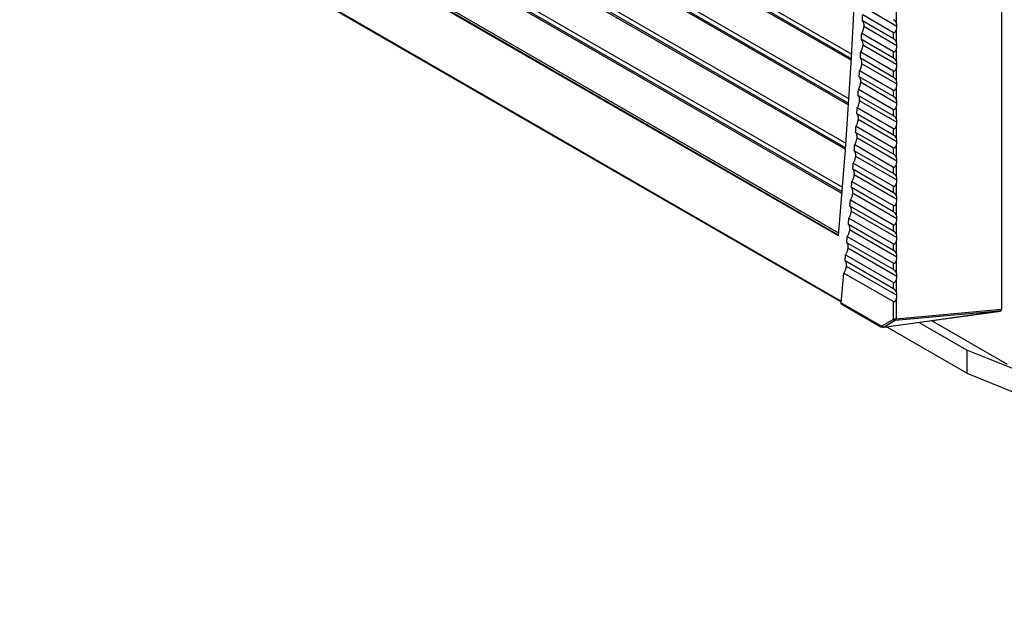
# Model space of a CAD drawing. Header units: millimetres. Extents: x 0 to 2794, y 0 to 2159.
# Tile 43 of 66: x 1993 to 2202, y 1253 to 1379. Entities that reach past the tile are written whole.
import ezdxf

# ---------------------------------------------------------------- set-up
doc = ezdxf.new("R2010")
doc.units = ezdxf.units.MM
doc.header["$LTSCALE"] = 10

msp = doc.modelspace()

# ---------------------------------------------------------------- linework, layer by layer
for p, q in [((2200.94, 1595.06), (2200.94, 1317.31)), ((1992.95, 1473.18), (2169.2, 1371.43)), ((2169.14, 1370.43), (1992.64, 1472.31)), ((1992.83, 1471.91), (2169.12, 1370.14)), ((1993.54, 1463.03), (2168.61, 1361.97)), ((2168.54, 1360.97), (1993.24, 1462.17)), ((1993.43, 1461.76), (2168.52, 1360.68)), ((2167.88, 1351.56), (1993.91, 1451.99)), ((1994.2, 1452.85), (2167.95, 1352.55)), ((1994.1, 1451.58), (2167.86, 1351.27)), ((2167.15, 1342.18), (1994.64, 1441.76)), ((1994.93, 1442.63), (2167.23, 1343.17)), ((1994.83, 1441.36), (2167.12, 1341.89)), ((2166.35, 1332.86), (1995.05, 1431.75)), ((2166.36, 1333.04), (1995.22, 1431.84)), ((1995.57, 1432.16), (2166.41, 1333.53)), ((1994.13, 1418.79), (2166.95, 1319.02)), ((1994.23, 1418.56), (2166.94, 1318.86)), ((2171.93, 1381.36), (2178.78, 1377.4)), ((2171.51, 1379.84), (2178.05, 1376.06)), ((2178.59, 1380.56), (2178.59, 1378.22)), ((2178.05, 1374.69), (2171.44, 1378.5)), ((2171.72, 1377.39), (2178.78, 1373.32)), ((2171.3, 1375.87), (2178.05, 1371.98)), ((2178.05, 1374.69), (2178.05, 1376.06)), ((2178.59, 1376.48), (2178.59, 1374.14)), ((2178.05, 1370.6), (2171.23, 1374.54)), ((2171.51, 1373.43), (2178.78, 1369.23)), ((2178.05, 1366.52), (2171.01, 1370.59)), ((2171.08, 1371.92), (2178.05, 1367.9)), ((2178.05, 1370.6), (2178.05, 1371.98)), ((2178.59, 1372.4), (2178.59, 1370.06)), ((2171.28, 1369.48), (2178.78, 1365.15)), ((2178.05, 1362.44), (2170.77, 1366.64)), ((2170.85, 1367.97), (2178.05, 1363.81)), ((2178.05, 1366.52), (2178.05, 1367.9)), ((2178.59, 1368.32), (2178.59, 1365.97)), ((2171.04, 1365.54), (2178.78, 1361.07)), ((2178.59, 1364.23), (2178.59, 1361.89)), ((2178.05, 1358.36), (2170.52, 1362.7)), ((2170.61, 1364.02), (2178.05, 1359.73)), ((2178.05, 1362.44), (2178.05, 1363.81)), ((2170.35, 1360.09), (2178.05, 1355.65)), ((2170.79, 1361.6), (2178.78, 1356.98)), ((2178.59, 1360.15), (2178.59, 1357.81)), ((2178.05, 1354.27), (2170.27, 1358.76)), ((2178.05, 1358.36), (2178.05, 1359.73)), ((2170.09, 1356.16), (2178.05, 1351.57)), ((2170.53, 1357.67), (2178.78, 1352.9)), ((2178.59, 1356.07), (2178.59, 1353.73)), ((2178.05, 1350.19), (2170, 1354.84)), ((2178.05, 1354.27), (2178.05, 1355.65)), ((2169.81, 1352.24), (2178.05, 1347.48)), ((2170.26, 1353.74), (2178.78, 1348.82)), ((2178.59, 1351.99), (2178.59, 1349.64)), ((2178.05, 1346.11), (2169.71, 1350.92)), ((2169.97, 1349.82), (2178.78, 1344.74)), ((2178.05, 1350.19), (2178.05, 1351.57)), ((2169.52, 1348.32), (2178.05, 1343.4)), ((2178.59, 1347.9), (2178.59, 1345.56)), ((2178.05, 1342.03), (2169.42, 1347.01)), ((2169.67, 1345.91), (2178.78, 1340.65)), ((2178.05, 1346.11), (2178.05, 1347.48)), ((2169.22, 1344.41), (2178.05, 1339.32)), ((2178.05, 1342.03), (2178.05, 1343.4)), ((2178.59, 1343.82), (2178.59, 1341.48)), ((2178.05, 1337.94), (2169.11, 1343.1)), ((2169.36, 1342.01), (2178.78, 1336.57)), ((2178.05, 1333.86), (2168.8, 1339.2)), ((2168.9, 1340.51), (2178.05, 1335.23)), ((2178.05, 1337.94), (2178.05, 1339.32)), ((2178.59, 1339.74), (2178.59, 1337.39)), ((2169.04, 1338.11), (2178.78, 1332.49)), ((2178.05, 1329.78), (2168.47, 1335.31)), ((2168.58, 1336.62), (2178.05, 1331.15)), ((2178.05, 1333.86), (2178.05, 1335.23)), ((2178.59, 1335.66), (2178.59, 1333.31)), ((2168.71, 1334.22), (2178.78, 1328.41)), ((2178.05, 1325.69), (2168.13, 1331.42)), ((2168.24, 1332.73), (2178.05, 1327.07)), ((2178.05, 1329.78), (2178.05, 1331.15)), ((2178.59, 1331.57), (2178.59, 1329.23)), ((2167.89, 1328.85), (2178.05, 1322.99)), ((2168.36, 1330.34), (2178.78, 1324.32)), ((2178.05, 1321.61), (2167.77, 1327.54)), ((2178.05, 1325.69), (2178.05, 1327.07)), ((2178.59, 1327.49), (2178.59, 1325.15)), ((2167.53, 1324.97), (2178.05, 1318.9)), ((2168.01, 1326.46), (2178.78, 1320.24)), ((2178.05, 1321.61), (2178.05, 1322.99)), ((2178.59, 1323.41), (2178.59, 1321.06)), ((2166.91, 1318.64), (2175.28, 1313.81)), ((2166.97, 1318.44), (2175.39, 1313.58)), ((2178.05, 1315.35), (2178.05, 1318.9)), ((2178.59, 1319.32), (2178.59, 1315.28)), ((2175.94, 1313.46), (2200.74, 1316.91)), ((2176.04, 1313.5), (2199.64, 1316.79)), ((2199.64, 1316.79), (2178.4, 1314.86)), ((2178.59, 1315.28), (2200.94, 1317.31)), ((2200.73, 1316.93), (2200.81, 1316.93)), ((2175.59, 1313.77), (2177.95, 1315.14)), ((2178.4, 1314.86), (2176.04, 1313.5)), ((2193.63, 1308.59), (2183.39, 1314.5)), ((2186.13, 1314.88), (2202.17, 1305.62)), ((2193.63, 1303.69), (2176.56, 1313.54)), ((2318.15, 1258.25), (2193.63, 1308.59)), ((2193.63, 1308.59), (2193.63, 1303.69)), ((2193.63, 1303.69), (2318.15, 1253.35))]:
    msp.add_line(p, q)
at = {"flags": 128}
for points in [[(2166.35, 1332.86), (2167.85, 1351.11), (2169.09, 1369.53), (2170.07, 1388.12), (2170.79, 1406.88), (2171.24, 1425.79), (2171.44, 1444.87), (2171.38, 1464.09), (2171.06, 1483.46), (2170.48, 1502.98), (2169.64, 1522.63), (2168.54, 1542.41), (2167.17, 1562.33), (2165.55, 1582.36)], [(2171.44, 1378.5), (2171.45, 1378.67), (2171.46, 1378.83), (2171.46, 1379), (2171.47, 1379.17), (2171.48, 1379.34), (2171.49, 1379.5), (2171.5, 1379.67), (2171.51, 1379.84)], [(2171.23, 1374.54), (2171.24, 1374.71), (2171.25, 1374.87), (2171.26, 1375.04), (2171.26, 1375.21), (2171.27, 1375.37), (2171.28, 1375.54), (2171.29, 1375.71), (2171.3, 1375.87)], [(2171.01, 1370.59), (2171.01, 1370.75), (2171.02, 1370.92), (2171.03, 1371.08), (2171.04, 1371.25), (2171.05, 1371.42), (2171.06, 1371.58), (2171.07, 1371.75), (2171.08, 1371.92)], [(2170.77, 1366.64), (2170.78, 1366.8), (2170.79, 1366.97), (2170.8, 1367.14), (2170.81, 1367.3), (2170.82, 1367.47), (2170.83, 1367.63), (2170.84, 1367.8), (2170.85, 1367.97)], [(2170.52, 1362.7), (2170.53, 1362.86), (2170.55, 1363.03), (2170.56, 1363.2), (2170.57, 1363.36), (2170.58, 1363.53), (2170.59, 1363.69), (2170.6, 1363.86), (2170.61, 1364.02)], [(2170.27, 1358.76), (2170.28, 1358.93), (2170.29, 1359.1), (2170.3, 1359.26), (2170.31, 1359.43), (2170.32, 1359.59), (2170.33, 1359.76), (2170.34, 1359.92), (2170.35, 1360.09)], [(2170, 1354.84), (2170.01, 1355), (2170.02, 1355.17), (2170.03, 1355.33), (2170.04, 1355.5), (2170.05, 1355.66), (2170.07, 1355.83), (2170.08, 1355.99), (2170.09, 1356.16)], [(2169.71, 1350.92), (2169.73, 1351.08), (2169.74, 1351.25), (2169.75, 1351.41), (2169.76, 1351.58), (2169.77, 1351.74), (2169.79, 1351.91), (2169.8, 1352.07), (2169.81, 1352.24)], [(2169.42, 1347.01), (2169.43, 1347.17), (2169.45, 1347.33), (2169.46, 1347.5), (2169.47, 1347.66), (2169.48, 1347.83), (2169.5, 1347.99), (2169.51, 1348.16), (2169.52, 1348.32)], [(2169.11, 1343.1), (2169.13, 1343.26), (2169.14, 1343.43), (2169.15, 1343.59), (2169.17, 1343.76), (2169.18, 1343.92), (2169.19, 1344.08), (2169.21, 1344.25), (2169.22, 1344.41)], [(2168.8, 1339.2), (2168.81, 1339.36), (2168.82, 1339.53), (2168.84, 1339.69), (2168.85, 1339.86), (2168.86, 1340.02), (2168.88, 1340.18), (2168.89, 1340.35), (2168.9, 1340.51)], [(2168.47, 1335.31), (2168.48, 1335.47), (2168.5, 1335.63), (2168.51, 1335.8), (2168.52, 1335.96), (2168.54, 1336.13), (2168.55, 1336.29), (2168.57, 1336.45), (2168.58, 1336.62)], [(2168.13, 1331.42), (2168.14, 1331.58), (2168.15, 1331.75), (2168.17, 1331.91), (2168.18, 1332.08), (2168.2, 1332.24), (2168.21, 1332.4), (2168.23, 1332.57), (2168.24, 1332.73)], [(2167.77, 1327.54), (2167.79, 1327.71), (2167.8, 1327.87), (2167.82, 1328.03), (2167.83, 1328.2), (2167.85, 1328.36), (2167.86, 1328.52), (2167.88, 1328.68), (2167.89, 1328.85)], [(2166.91, 1318.64), (2166.99, 1319.43), (2167.07, 1320.22), (2167.15, 1321.01), (2167.23, 1321.8), (2167.3, 1322.6), (2167.38, 1323.39), (2167.46, 1324.18), (2167.53, 1324.97)]]:
    msp.add_lwpolyline(points, dxfattribs=at)
for centre, radius, start, end in [((2178.4, 1315.37), 0.512, 207.6616, 269.1119), ((2178.48, 1315.66), 0.635, 223.7283, 273.9871), ((2178.4, 1316.04), 0.779, 242.8426, 283.76), ((2175.52, 1313.78), 0.241, 172.8414, 235.6004), ((2176.04, 1314.01), 0.512, 207.6616, 269.1119)]:
    msp.add_arc(centre, radius, start, end)
for points, knots in [([(2171.72, 1377.39), (2171.72, 1377.34), (2171.71, 1377.25), (2171.7, 1377.1), (2171.67, 1376.96), (2171.64, 1376.83), (2171.61, 1376.7), (2171.57, 1376.57), (2171.54, 1376.45), (2171.5, 1376.34), (2171.46, 1376.23), (2171.42, 1376.13), (2171.38, 1376.04), (2171.34, 1375.95), (2171.31, 1375.9), (2171.3, 1375.87)], [0, 0, 0, 0, 0.103423, 0.20243, 0.29702, 0.387194, 0.472951, 0.554292, 0.631215, 0.703722, 0.771812, 0.835485, 0.89474, 0.949579, 1, 1, 1, 1]), ([(2171.44, 1378.5), (2171.46, 1378.48), (2171.5, 1378.43), (2171.55, 1378.33), (2171.6, 1378.23), (2171.65, 1378.1), (2171.69, 1377.96), (2171.72, 1377.79), (2171.73, 1377.6), (2171.73, 1377.46), (2171.72, 1377.39)], [0, 0, 0, 0, 0.0936675, 0.1962881, 0.3078616, 0.4283873, 0.5578648, 0.6962933, 0.843672, 1, 1, 1, 1]), ([(2178.59, 1378.22), (2178.57, 1378.25), (2178.54, 1378.3), (2178.49, 1378.38), (2178.44, 1378.45), (2178.37, 1378.51), (2178.3, 1378.58), (2178.22, 1378.65), (2178.13, 1378.72), (2178.07, 1378.75), (2178.05, 1378.77)], [0, 0, 0, 0, 0.141663, 0.271565, 0.390457, 0.499316, 0.630916, 0.749123, 0.878286, 1, 1, 1, 1]), ([(2178.05, 1376.06), (2178.06, 1376.05), (2178.09, 1376.04), (2178.13, 1376.04), (2178.17, 1376.04), (2178.23, 1376.05), (2178.3, 1376.09), (2178.4, 1376.17), (2178.5, 1376.3), (2178.56, 1376.42), (2178.59, 1376.48)], [0, 0, 0, 0, 0.0608704, 0.1216521, 0.1843187, 0.2506761, 0.3690545, 0.5009893, 0.7284807, 1, 1, 1, 1]), ([(2178.59, 1374.14), (2178.57, 1374.17), (2178.54, 1374.22), (2178.49, 1374.29), (2178.44, 1374.36), (2178.37, 1374.43), (2178.3, 1374.5), (2178.22, 1374.57), (2178.13, 1374.64), (2178.07, 1374.67), (2178.05, 1374.69)], [0, 0, 0, 0, 0.141663, 0.271565, 0.390457, 0.499316, 0.630916, 0.749123, 0.878286, 1, 1, 1, 1]), ([(2171.51, 1373.43), (2171.51, 1373.38), (2171.5, 1373.29), (2171.48, 1373.15), (2171.46, 1373.01), (2171.43, 1372.87), (2171.39, 1372.74), (2171.36, 1372.61), (2171.32, 1372.5), (2171.28, 1372.38), (2171.24, 1372.28), (2171.2, 1372.18), (2171.16, 1372.08), (2171.12, 1372), (2171.09, 1371.94), (2171.08, 1371.92)], [0, 0, 0, 0, 0.103229, 0.202074, 0.296535, 0.386612, 0.472304, 0.553612, 0.630536, 0.703075, 0.77123, 0.835, 0.894384, 0.949385, 1, 1, 1, 1]), ([(2171.23, 1374.54), (2171.25, 1374.52), (2171.29, 1374.46), (2171.34, 1374.37), (2171.39, 1374.27), (2171.44, 1374.14), (2171.47, 1374), (2171.5, 1373.83), (2171.52, 1373.64), (2171.51, 1373.5), (2171.51, 1373.43)], [0, 0, 0, 0, 0.093455, 0.195924, 0.307406, 0.427902, 0.55741, 0.695929, 0.84346, 1, 1, 1, 1]), ([(2171.01, 1370.59), (2171.02, 1370.56), (2171.06, 1370.51), (2171.12, 1370.42), (2171.17, 1370.32), (2171.21, 1370.19), (2171.25, 1370.05), (2171.28, 1369.88), (2171.29, 1369.69), (2171.28, 1369.55), (2171.28, 1369.48)], [0, 0, 0, 0, 0.093262, 0.195593, 0.306993, 0.427461, 0.556996, 0.695598, 0.843267, 1, 1, 1, 1]), ([(2178.05, 1371.98), (2178.06, 1371.97), (2178.09, 1371.96), (2178.13, 1371.95), (2178.17, 1371.95), (2178.23, 1371.97), (2178.3, 1372), (2178.4, 1372.08), (2178.5, 1372.21), (2178.56, 1372.33), (2178.59, 1372.4)], [0, 0, 0, 0, 0.0608704, 0.1216521, 0.1843187, 0.2506761, 0.3690545, 0.5009893, 0.7284807, 1, 1, 1, 1]), ([(2178.59, 1370.06), (2178.57, 1370.08), (2178.54, 1370.14), (2178.49, 1370.21), (2178.44, 1370.28), (2178.37, 1370.35), (2178.3, 1370.42), (2178.22, 1370.49), (2178.13, 1370.55), (2178.07, 1370.59), (2178.05, 1370.6)], [0, 0, 0, 0, 0.141663, 0.271565, 0.390457, 0.499316, 0.630916, 0.749123, 0.878286, 1, 1, 1, 1]), ([(2171.28, 1369.48), (2171.28, 1369.43), (2171.27, 1369.34), (2171.25, 1369.2), (2171.23, 1369.06), (2171.2, 1368.92), (2171.17, 1368.79), (2171.13, 1368.67), (2171.09, 1368.55), (2171.05, 1368.43), (2171.01, 1368.33), (2170.97, 1368.23), (2170.93, 1368.13), (2170.89, 1368.05), (2170.86, 1367.99), (2170.85, 1367.97)], [0, 0, 0, 0, 0.103057, 0.201758, 0.296104, 0.386095, 0.47173, 0.55301, 0.629933, 0.702501, 0.770713, 0.834569, 0.894069, 0.949212, 1, 1, 1, 1]), ([(2170.77, 1366.64), (2170.79, 1366.61), (2170.83, 1366.56), (2170.88, 1366.47), (2170.93, 1366.37), (2170.98, 1366.24), (2171.01, 1366.1), (2171.04, 1365.93), (2171.05, 1365.75), (2171.05, 1365.61), (2171.04, 1365.54)], [0, 0, 0, 0, 0.093086, 0.195291, 0.306615, 0.427058, 0.556619, 0.695296, 0.84309, 1, 1, 1, 1]), ([(2178.05, 1367.9), (2178.06, 1367.89), (2178.09, 1367.88), (2178.13, 1367.87), (2178.17, 1367.87), (2178.23, 1367.89), (2178.3, 1367.92), (2178.4, 1368), (2178.5, 1368.13), (2178.56, 1368.25), (2178.59, 1368.32)], [0, 0, 0, 0, 0.06087, 0.121652, 0.184319, 0.250676, 0.369054, 0.500989, 0.728481, 1, 1, 1, 1]), ([(2178.59, 1365.97), (2178.57, 1366), (2178.54, 1366.05), (2178.49, 1366.13), (2178.44, 1366.2), (2178.37, 1366.27), (2178.3, 1366.33), (2178.22, 1366.4), (2178.13, 1366.47), (2178.07, 1366.5), (2178.05, 1366.52)], [0, 0, 0, 0, 0.141663, 0.271565, 0.390457, 0.499316, 0.630916, 0.749123, 0.878286, 1, 1, 1, 1]), ([(2171.04, 1365.54), (2171.04, 1365.49), (2171.03, 1365.39), (2171.01, 1365.25), (2170.99, 1365.11), (2170.96, 1364.98), (2170.93, 1364.85), (2170.89, 1364.72), (2170.85, 1364.6), (2170.81, 1364.49), (2170.77, 1364.38), (2170.73, 1364.28), (2170.69, 1364.19), (2170.65, 1364.11), (2170.62, 1364.05), (2170.61, 1364.02)], [0, 0, 0, 0, 0.102903, 0.201476, 0.29572, 0.385634, 0.471218, 0.552471, 0.629395, 0.701988, 0.770251, 0.834184, 0.893787, 0.949058, 1, 1, 1, 1]), ([(2178.05, 1363.81), (2178.06, 1363.81), (2178.09, 1363.79), (2178.13, 1363.79), (2178.17, 1363.79), (2178.23, 1363.8), (2178.3, 1363.84), (2178.4, 1363.92), (2178.5, 1364.05), (2178.56, 1364.17), (2178.59, 1364.23)], [0, 0, 0, 0, 0.06087, 0.121652, 0.184319, 0.250676, 0.369054, 0.500989, 0.728481, 1, 1, 1, 1]), ([(2170.52, 1362.7), (2170.54, 1362.67), (2170.58, 1362.62), (2170.63, 1362.53), (2170.68, 1362.43), (2170.73, 1362.31), (2170.76, 1362.16), (2170.79, 1362), (2170.8, 1361.81), (2170.8, 1361.67), (2170.79, 1361.6)], [0, 0, 0, 0, 0.092925, 0.195015, 0.30627, 0.426689, 0.556273, 0.695019, 0.842929, 1, 1, 1, 1]), ([(2178.59, 1361.89), (2178.57, 1361.92), (2178.54, 1361.97), (2178.49, 1362.05), (2178.44, 1362.12), (2178.37, 1362.18), (2178.3, 1362.25), (2178.22, 1362.32), (2178.13, 1362.39), (2178.07, 1362.42), (2178.05, 1362.44)], [0, 0, 0, 0, 0.141663, 0.271565, 0.390457, 0.499316, 0.630916, 0.749123, 0.878286, 1, 1, 1, 1]), ([(2170.79, 1361.6), (2170.79, 1361.55), (2170.78, 1361.47), (2170.77, 1361.34), (2170.75, 1361.22), (2170.72, 1361.12), (2170.7, 1361.02), (2170.68, 1360.94), (2170.64, 1360.8), (2170.57, 1360.59), (2170.47, 1360.33), (2170.39, 1360.17), (2170.35, 1360.09)], [0, 0, 0, 0, 0.09656, 0.184739, 0.264538, 0.335955, 0.39899, 0.453643, 0.499914, 0.679257, 0.845953, 1, 1, 1, 1]), ([(2178.05, 1359.73), (2178.06, 1359.72), (2178.09, 1359.71), (2178.13, 1359.7), (2178.17, 1359.71), (2178.23, 1359.72), (2178.3, 1359.76), (2178.4, 1359.83), (2178.5, 1359.97), (2178.56, 1360.09), (2178.59, 1360.15)], [0, 0, 0, 0, 0.0608704, 0.1216521, 0.1843187, 0.2506761, 0.3690545, 0.5009893, 0.7284807, 1, 1, 1, 1]), ([(2170.27, 1358.76), (2170.28, 1358.74), (2170.32, 1358.69), (2170.37, 1358.6), (2170.42, 1358.5), (2170.47, 1358.37), (2170.5, 1358.23), (2170.53, 1358.06), (2170.54, 1357.88), (2170.53, 1357.74), (2170.53, 1357.67)], [0, 0, 0, 0, 0.092776, 0.19476, 0.305951, 0.426349, 0.555954, 0.694765, 0.84278, 1, 1, 1, 1]), ([(2178.59, 1357.81), (2178.57, 1357.84), (2178.54, 1357.89), (2178.49, 1357.96), (2178.44, 1358.03), (2178.37, 1358.1), (2178.3, 1358.17), (2178.22, 1358.24), (2178.13, 1358.31), (2178.07, 1358.34), (2178.05, 1358.36)], [0, 0, 0, 0, 0.1416631, 0.2715652, 0.3904567, 0.4993164, 0.6309156, 0.7491233, 0.8782856, 1, 1, 1, 1]), ([(2170.53, 1357.67), (2170.53, 1357.62), (2170.52, 1357.54), (2170.5, 1357.41), (2170.48, 1357.29), (2170.46, 1357.19), (2170.44, 1357.09), (2170.42, 1357.01), (2170.38, 1356.87), (2170.31, 1356.66), (2170.21, 1356.4), (2170.13, 1356.24), (2170.09, 1356.16)], [0, 0, 0, 0, 0.0963048, 0.1843142, 0.2640277, 0.3354448, 0.398565, 0.4533881, 0.4999137, 0.6792123, 0.845908, 1, 1, 1, 1]), ([(2178.05, 1355.65), (2178.06, 1355.64), (2178.09, 1355.63), (2178.13, 1355.62), (2178.17, 1355.62), (2178.23, 1355.64), (2178.3, 1355.67), (2178.4, 1355.75), (2178.5, 1355.88), (2178.56, 1356), (2178.59, 1356.07)], [0, 0, 0, 0, 0.06087, 0.121652, 0.184319, 0.250676, 0.369054, 0.500989, 0.728481, 1, 1, 1, 1]), ([(2170, 1354.84), (2170.01, 1354.81), (2170.05, 1354.76), (2170.1, 1354.68), (2170.15, 1354.57), (2170.2, 1354.45), (2170.23, 1354.3), (2170.26, 1354.14), (2170.27, 1353.95), (2170.26, 1353.81), (2170.26, 1353.74)], [0, 0, 0, 0, 0.092639, 0.194525, 0.305657, 0.426035, 0.55566, 0.694529, 0.842643, 1, 1, 1, 1]), ([(2178.59, 1353.73), (2178.57, 1353.75), (2178.54, 1353.81), (2178.49, 1353.88), (2178.44, 1353.95), (2178.37, 1354.02), (2178.3, 1354.09), (2178.22, 1354.16), (2178.13, 1354.22), (2178.07, 1354.26), (2178.05, 1354.27)], [0, 0, 0, 0, 0.141663, 0.271565, 0.390457, 0.499316, 0.630916, 0.749123, 0.878286, 1, 1, 1, 1]), ([(2170.26, 1353.74), (2170.25, 1353.7), (2170.25, 1353.61), (2170.23, 1353.49), (2170.21, 1353.37), (2170.19, 1353.26), (2170.16, 1353.17), (2170.14, 1353.09), (2170.1, 1352.94), (2170.03, 1352.74), (2169.93, 1352.48), (2169.85, 1352.32), (2169.81, 1352.24)], [0, 0, 0, 0, 0.096076, 0.183932, 0.26357, 0.334987, 0.398183, 0.453159, 0.499914, 0.679172, 0.845868, 1, 1, 1, 1]), ([(2178.05, 1351.57), (2178.06, 1351.56), (2178.09, 1351.55), (2178.13, 1351.54), (2178.17, 1351.54), (2178.23, 1351.56), (2178.3, 1351.59), (2178.4, 1351.67), (2178.5, 1351.8), (2178.56, 1351.92), (2178.59, 1351.99)], [0, 0, 0, 0, 0.06087, 0.121652, 0.184319, 0.250676, 0.369054, 0.500989, 0.728481, 1, 1, 1, 1]), ([(2169.97, 1349.82), (2169.97, 1349.78), (2169.96, 1349.69), (2169.94, 1349.57), (2169.92, 1349.45), (2169.9, 1349.35), (2169.87, 1349.25), (2169.85, 1349.17), (2169.81, 1349.03), (2169.74, 1348.83), (2169.64, 1348.57), (2169.56, 1348.4), (2169.52, 1348.32)], [0, 0, 0, 0, 0.095869, 0.183588, 0.263156, 0.334573, 0.397838, 0.452952, 0.499914, 0.679135, 0.845831, 1, 1, 1, 1]), ([(2169.71, 1350.92), (2169.73, 1350.89), (2169.77, 1350.84), (2169.82, 1350.76), (2169.87, 1350.65), (2169.91, 1350.53), (2169.95, 1350.39), (2169.97, 1350.22), (2169.98, 1350.03), (2169.97, 1349.89), (2169.97, 1349.82)], [0, 0, 0, 0, 0.092512, 0.194306, 0.305384, 0.425744, 0.555387, 0.694311, 0.842515, 1, 1, 1, 1]), ([(2178.59, 1349.64), (2178.57, 1349.67), (2178.54, 1349.72), (2178.49, 1349.8), (2178.44, 1349.87), (2178.37, 1349.94), (2178.3, 1350), (2178.22, 1350.07), (2178.13, 1350.14), (2178.07, 1350.17), (2178.05, 1350.19)], [0, 0, 0, 0, 0.141663, 0.271565, 0.390457, 0.499316, 0.630916, 0.749123, 0.878286, 1, 1, 1, 1]), ([(2178.05, 1347.48), (2178.06, 1347.48), (2178.09, 1347.46), (2178.13, 1347.46), (2178.17, 1347.46), (2178.23, 1347.47), (2178.3, 1347.51), (2178.4, 1347.59), (2178.5, 1347.72), (2178.56, 1347.84), (2178.59, 1347.9)], [0, 0, 0, 0, 0.06087, 0.121652, 0.184319, 0.250676, 0.369054, 0.500989, 0.728481, 1, 1, 1, 1]), ([(2169.67, 1345.91), (2169.67, 1345.87), (2169.66, 1345.78), (2169.64, 1345.66), (2169.62, 1345.54), (2169.6, 1345.44), (2169.58, 1345.34), (2169.55, 1345.26), (2169.51, 1345.12), (2169.44, 1344.92), (2169.34, 1344.66), (2169.26, 1344.49), (2169.22, 1344.41)], [0, 0, 0, 0, 0.095681, 0.183275, 0.26278, 0.334197, 0.397525, 0.452764, 0.499914, 0.679102, 0.845798, 1, 1, 1, 1]), ([(2169.42, 1347.01), (2169.44, 1346.98), (2169.48, 1346.93), (2169.53, 1346.84), (2169.57, 1346.74), (2169.62, 1346.62), (2169.65, 1346.47), (2169.67, 1346.31), (2169.68, 1346.12), (2169.68, 1345.98), (2169.67, 1345.91)], [0, 0, 0, 0, 0.092393, 0.194103, 0.30513, 0.425474, 0.555133, 0.694108, 0.842397, 1, 1, 1, 1]), ([(2178.59, 1345.56), (2178.57, 1345.59), (2178.54, 1345.64), (2178.49, 1345.72), (2178.44, 1345.78), (2178.37, 1345.85), (2178.3, 1345.92), (2178.22, 1345.99), (2178.13, 1346.06), (2178.07, 1346.09), (2178.05, 1346.11)], [0, 0, 0, 0, 0.141663, 0.271565, 0.390457, 0.499316, 0.630916, 0.749123, 0.878286, 1, 1, 1, 1]), ([(2178.05, 1343.4), (2178.06, 1343.39), (2178.09, 1343.38), (2178.13, 1343.37), (2178.17, 1343.38), (2178.23, 1343.39), (2178.3, 1343.43), (2178.4, 1343.5), (2178.5, 1343.63), (2178.56, 1343.76), (2178.59, 1343.82)], [0, 0, 0, 0, 0.06087, 0.121652, 0.184319, 0.250676, 0.369054, 0.500989, 0.728481, 1, 1, 1, 1]), ([(2169.36, 1342.01), (2169.36, 1341.96), (2169.35, 1341.88), (2169.33, 1341.76), (2169.31, 1341.64), (2169.29, 1341.54), (2169.26, 1341.44), (2169.24, 1341.36), (2169.2, 1341.22), (2169.13, 1341.01), (2169.02, 1340.76), (2168.94, 1340.59), (2168.9, 1340.51)], [0, 0, 0, 0, 0.09551, 0.182989, 0.262438, 0.333855, 0.39724, 0.452593, 0.499913, 0.679072, 0.845767, 1, 1, 1, 1]), ([(2169.11, 1343.1), (2169.13, 1343.08), (2169.17, 1343.03), (2169.22, 1342.94), (2169.27, 1342.83), (2169.31, 1342.71), (2169.34, 1342.57), (2169.37, 1342.4), (2169.38, 1342.22), (2169.37, 1342.08), (2169.36, 1342.01)], [0, 0, 0, 0, 0.092283, 0.193914, 0.304894, 0.425221, 0.554896, 0.693918, 0.842286, 1, 1, 1, 1]), ([(2178.59, 1341.48), (2178.57, 1341.5), (2178.54, 1341.56), (2178.49, 1341.63), (2178.44, 1341.7), (2178.37, 1341.77), (2178.3, 1341.84), (2178.22, 1341.91), (2178.13, 1341.97), (2178.07, 1342.01), (2178.05, 1342.03)], [0, 0, 0, 0, 0.141663, 0.271565, 0.390457, 0.499316, 0.630916, 0.749123, 0.878286, 1, 1, 1, 1]), ([(2168.8, 1339.2), (2168.81, 1339.18), (2168.85, 1339.13), (2168.9, 1339.05), (2168.94, 1338.95), (2168.98, 1338.85), (2169.01, 1338.73), (2169.04, 1338.57), (2169.06, 1338.36), (2169.05, 1338.2), (2169.04, 1338.11)], [0, 0, 0, 0, 0.092233, 0.188372, 0.288418, 0.392371, 0.500232, 0.634985, 0.801579, 1, 1, 1, 1]), ([(2178.05, 1339.32), (2178.06, 1339.31), (2178.09, 1339.3), (2178.13, 1339.29), (2178.17, 1339.29), (2178.23, 1339.31), (2178.3, 1339.34), (2178.4, 1339.42), (2178.5, 1339.55), (2178.56, 1339.67), (2178.59, 1339.74)], [0, 0, 0, 0, 0.0608704, 0.1216521, 0.1843187, 0.2506761, 0.3690545, 0.5009893, 0.7284807, 1, 1, 1, 1]), ([(2169.04, 1338.11), (2169.04, 1338.07), (2169.03, 1337.98), (2169.01, 1337.86), (2168.99, 1337.74), (2168.97, 1337.64), (2168.94, 1337.55), (2168.92, 1337.46), (2168.88, 1337.32), (2168.81, 1337.12), (2168.7, 1336.86), (2168.62, 1336.7), (2168.58, 1336.62)], [0, 0, 0, 0, 0.095353, 0.182728, 0.262125, 0.333541, 0.396979, 0.452436, 0.499913, 0.679044, 0.84574, 1, 1, 1, 1]), ([(2178.59, 1337.39), (2178.57, 1337.42), (2178.54, 1337.48), (2178.49, 1337.55), (2178.44, 1337.62), (2178.37, 1337.69), (2178.3, 1337.76), (2178.22, 1337.83), (2178.13, 1337.89), (2178.07, 1337.93), (2178.05, 1337.94)], [0, 0, 0, 0, 0.1416631, 0.2715652, 0.3904567, 0.4993164, 0.6309156, 0.7491233, 0.8782856, 1, 1, 1, 1]), ([(2168.47, 1335.31), (2168.48, 1335.28), (2168.52, 1335.24), (2168.57, 1335.15), (2168.61, 1335.06), (2168.65, 1334.96), (2168.68, 1334.83), (2168.71, 1334.68), (2168.72, 1334.47), (2168.71, 1334.31), (2168.71, 1334.22)], [0, 0, 0, 0, 0.092211, 0.18834, 0.288386, 0.39235, 0.500232, 0.634834, 0.801428, 1, 1, 1, 1]), ([(2178.05, 1335.23), (2178.06, 1335.23), (2178.09, 1335.22), (2178.13, 1335.21), (2178.17, 1335.21), (2178.23, 1335.22), (2178.3, 1335.26), (2178.4, 1335.34), (2178.5, 1335.47), (2178.56, 1335.59), (2178.59, 1335.66)], [0, 0, 0, 0, 0.06087, 0.121652, 0.184319, 0.250676, 0.369054, 0.500989, 0.728481, 1, 1, 1, 1]), ([(2168.71, 1334.22), (2168.7, 1334.18), (2168.7, 1334.09), (2168.68, 1333.97), (2168.65, 1333.86), (2168.63, 1333.75), (2168.61, 1333.66), (2168.58, 1333.57), (2168.54, 1333.43), (2168.47, 1333.23), (2168.36, 1332.97), (2168.28, 1332.81), (2168.24, 1332.73)], [0, 0, 0, 0, 0.095209, 0.182489, 0.261837, 0.333254, 0.396739, 0.452292, 0.499913, 0.679019, 0.845715, 1, 1, 1, 1]), ([(2178.59, 1333.31), (2178.57, 1333.34), (2178.54, 1333.39), (2178.49, 1333.47), (2178.44, 1333.54), (2178.37, 1333.6), (2178.3, 1333.67), (2178.22, 1333.74), (2178.13, 1333.81), (2178.07, 1333.84), (2178.05, 1333.86)], [0, 0, 0, 0, 0.141663, 0.271565, 0.390457, 0.499316, 0.630916, 0.749123, 0.878286, 1, 1, 1, 1]), ([(2168.13, 1331.42), (2168.14, 1331.4), (2168.18, 1331.35), (2168.23, 1331.27), (2168.27, 1331.18), (2168.31, 1331.07), (2168.34, 1330.95), (2168.36, 1330.79), (2168.38, 1330.59), (2168.37, 1330.43), (2168.36, 1330.34)], [0, 0, 0, 0, 0.0921911, 0.1883095, 0.2883556, 0.3923301, 0.5002333, 0.6346929, 0.8012865, 1, 1, 1, 1]), ([(2178.05, 1331.15), (2178.06, 1331.15), (2178.09, 1331.13), (2178.13, 1331.13), (2178.17, 1331.13), (2178.23, 1331.14), (2178.3, 1331.18), (2178.4, 1331.26), (2178.5, 1331.39), (2178.56, 1331.51), (2178.59, 1331.57)], [0, 0, 0, 0, 0.06087, 0.121652, 0.184319, 0.250676, 0.369054, 0.500989, 0.728481, 1, 1, 1, 1]), ([(2168.36, 1330.34), (2168.36, 1330.29), (2168.35, 1330.21), (2168.33, 1330.09), (2168.31, 1329.97), (2168.28, 1329.87), (2168.26, 1329.77), (2168.24, 1329.69), (2168.19, 1329.55), (2168.12, 1329.35), (2168.01, 1329.09), (2167.93, 1328.93), (2167.89, 1328.85)], [0, 0, 0, 0, 0.095077, 0.182268, 0.261572, 0.332988, 0.396518, 0.45216, 0.499913, 0.678997, 0.845692, 1, 1, 1, 1]), ([(2178.59, 1329.23), (2178.57, 1329.26), (2178.54, 1329.31), (2178.49, 1329.39), (2178.44, 1329.45), (2178.37, 1329.52), (2178.3, 1329.59), (2178.22, 1329.66), (2178.13, 1329.73), (2178.07, 1329.76), (2178.05, 1329.78)], [0, 0, 0, 0, 0.141663, 0.271565, 0.390457, 0.499316, 0.630916, 0.749123, 0.878286, 1, 1, 1, 1]), ([(2167.77, 1327.54), (2167.79, 1327.52), (2167.82, 1327.47), (2167.87, 1327.39), (2167.91, 1327.3), (2167.95, 1327.19), (2167.98, 1327.07), (2168.01, 1326.92), (2168.02, 1326.71), (2168.01, 1326.55), (2168.01, 1326.46)], [0, 0, 0, 0, 0.0921718, 0.1882805, 0.2883268, 0.3923112, 0.5002341, 0.6345596, 0.8011531, 1, 1, 1, 1]), ([(2178.05, 1327.07), (2178.06, 1327.06), (2178.09, 1327.05), (2178.13, 1327.04), (2178.17, 1327.04), (2178.23, 1327.06), (2178.3, 1327.09), (2178.4, 1327.17), (2178.5, 1327.3), (2178.56, 1327.42), (2178.59, 1327.49)], [0, 0, 0, 0, 0.06087, 0.121652, 0.184319, 0.250676, 0.369054, 0.500989, 0.728481, 1, 1, 1, 1]), ([(2168.01, 1326.46), (2168, 1326.42), (2167.99, 1326.34), (2167.97, 1326.21), (2167.95, 1326.1), (2167.92, 1325.99), (2167.9, 1325.9), (2167.88, 1325.82), (2167.83, 1325.67), (2167.76, 1325.47), (2167.65, 1325.22), (2167.57, 1325.05), (2167.53, 1324.97)], [0, 0, 0, 0, 0.094954, 0.182063, 0.261327, 0.332743, 0.396314, 0.452037, 0.499913, 0.678976, 0.845671, 1, 1, 1, 1]), ([(2178.59, 1325.15), (2178.57, 1325.17), (2178.54, 1325.23), (2178.49, 1325.3), (2178.44, 1325.37), (2178.37, 1325.44), (2178.3, 1325.51), (2178.22, 1325.58), (2178.13, 1325.64), (2178.07, 1325.68), (2178.05, 1325.69)], [0, 0, 0, 0, 0.141663, 0.271565, 0.390457, 0.499316, 0.630916, 0.749123, 0.878286, 1, 1, 1, 1]), ([(2178.05, 1322.99), (2178.06, 1322.98), (2178.09, 1322.97), (2178.13, 1322.96), (2178.17, 1322.96), (2178.23, 1322.98), (2178.3, 1323.01), (2178.4, 1323.09), (2178.5, 1323.22), (2178.56, 1323.34), (2178.59, 1323.41)], [0, 0, 0, 0, 0.06087, 0.121652, 0.184319, 0.250676, 0.369054, 0.500989, 0.728481, 1, 1, 1, 1]), ([(2178.59, 1321.06), (2178.57, 1321.09), (2178.54, 1321.14), (2178.49, 1321.22), (2178.44, 1321.29), (2178.37, 1321.36), (2178.3, 1321.42), (2178.22, 1321.49), (2178.13, 1321.56), (2178.07, 1321.6), (2178.05, 1321.61)], [0, 0, 0, 0, 0.141663, 0.271565, 0.390457, 0.499316, 0.630916, 0.749123, 0.878286, 1, 1, 1, 1]), ([(2166.99, 1318.43), (2166.99, 1318.43), (2166.95, 1318.44), (2166.92, 1318.51), (2166.91, 1318.6), (2166.91, 1318.64)], [0, 0, 0, 0, 0.012451, 0.504792, 1, 1, 1, 1]), ([(2178.05, 1318.9), (2178.06, 1318.9), (2178.09, 1318.88), (2178.13, 1318.88), (2178.17, 1318.88), (2178.23, 1318.89), (2178.3, 1318.93), (2178.4, 1319.01), (2178.5, 1319.14), (2178.56, 1319.26), (2178.59, 1319.32)], [0, 0, 0, 0, 0.0608704, 0.1216521, 0.1843187, 0.2506761, 0.3690545, 0.5009893, 0.7284807, 1, 1, 1, 1]), ([(2200.81, 1316.93), (2200.85, 1316.97), (2200.89, 1317.02), (2200.93, 1317.15), (2200.94, 1317.23), (2200.94, 1317.31)], [0, 0, 0, 0, 0.5, 0.5, 1, 1, 1, 1]), ([(2178.52, 1315.02), (2178.52, 1315.01), (2178.5, 1314.97), (2178.47, 1314.93), (2178.43, 1314.89), (2178.41, 1314.87), (2178.4, 1314.86)], [0, 0, 0, 0, 0.247693, 0.496855, 0.747591, 1, 1, 1, 1]), ([(2178.59, 1315.28), (2178.58, 1315.26), (2178.58, 1315.21), (2178.57, 1315.14), (2178.55, 1315.08), (2178.53, 1315.04), (2178.52, 1315.02)], [0, 0, 0, 0, 0.252409, 0.503145, 0.752307, 1, 1, 1, 1]), ([(2175.28, 1313.81), (2175.34, 1313.78), (2175.4, 1313.76), (2175.51, 1313.74), (2175.55, 1313.75), (2175.59, 1313.77)], [0, 0, 0, 0, 0.5, 0.5, 1, 1, 1, 1]), ([(2175.39, 1313.58), (2175.43, 1313.56), (2175.53, 1313.51), (2175.73, 1313.45), (2175.86, 1313.46), (2175.95, 1313.46)], [0, 0, 0, 0, 0.256841, 0.511224, 1, 1, 1, 1]), ([(2176.04, 1313.5), (2176.02, 1313.49), (2176, 1313.47), (2175.95, 1313.46), (2175.91, 1313.45), (2175.87, 1313.46), (2175.85, 1313.46)], [0, 0, 0, 0, 0.231788, 0.47566, 0.731706, 1, 1, 1, 1])]:
    msp.add_open_spline(points, degree=3, knots=knots)
for points in [[(2178.78, 1377.4), (2178.78, 1377.69), (2178.72, 1377.98), (2178.59, 1378.22)], [(2178.59, 1376.48), (2178.72, 1376.79), (2178.78, 1377.1), (2178.78, 1377.4)], [(2178.78, 1373.32), (2178.78, 1373.61), (2178.72, 1373.89), (2178.59, 1374.14)], [(2178.59, 1372.4), (2178.72, 1372.71), (2178.78, 1373.02), (2178.78, 1373.32)], [(2178.78, 1369.23), (2178.78, 1369.53), (2178.72, 1369.81), (2178.59, 1370.06)], [(2178.59, 1368.32), (2178.72, 1368.62), (2178.78, 1368.94), (2178.78, 1369.23)], [(2178.78, 1365.15), (2178.78, 1365.44), (2178.72, 1365.73), (2178.59, 1365.97)], [(2178.59, 1364.23), (2178.72, 1364.54), (2178.78, 1364.85), (2178.78, 1365.15)], [(2178.78, 1361.07), (2178.78, 1361.36), (2178.72, 1361.65), (2178.59, 1361.89)], [(2178.59, 1360.15), (2178.72, 1360.46), (2178.78, 1360.77), (2178.78, 1361.07)], [(2178.78, 1356.98), (2178.78, 1357.28), (2178.72, 1357.56), (2178.59, 1357.81)], [(2178.59, 1356.07), (2178.72, 1356.37), (2178.78, 1356.69), (2178.78, 1356.98)], [(2178.78, 1352.9), (2178.78, 1353.2), (2178.72, 1353.48), (2178.59, 1353.73)], [(2178.59, 1351.99), (2178.72, 1352.29), (2178.78, 1352.61), (2178.78, 1352.9)], [(2178.78, 1348.82), (2178.78, 1349.11), (2178.72, 1349.4), (2178.59, 1349.64)], [(2178.59, 1347.9), (2178.72, 1348.21), (2178.78, 1348.52), (2178.78, 1348.82)], [(2178.78, 1344.74), (2178.78, 1345.03), (2178.72, 1345.31), (2178.59, 1345.56)], [(2178.59, 1343.82), (2178.72, 1344.13), (2178.78, 1344.44), (2178.78, 1344.74)], [(2178.78, 1340.65), (2178.78, 1340.95), (2178.72, 1341.23), (2178.59, 1341.48)], [(2178.59, 1339.74), (2178.72, 1340.04), (2178.78, 1340.36), (2178.78, 1340.65)], [(2178.78, 1336.57), (2178.78, 1336.87), (2178.72, 1337.15), (2178.59, 1337.39)], [(2178.59, 1335.66), (2178.72, 1335.96), (2178.78, 1336.28), (2178.78, 1336.57)], [(2178.78, 1332.49), (2178.78, 1332.78), (2178.72, 1333.07), (2178.59, 1333.31)], [(2178.59, 1331.57), (2178.72, 1331.88), (2178.78, 1332.19), (2178.78, 1332.49)], [(2178.78, 1328.41), (2178.78, 1328.7), (2178.72, 1328.98), (2178.59, 1329.23)], [(2178.59, 1327.49), (2178.72, 1327.8), (2178.78, 1328.11), (2178.78, 1328.41)], [(2178.78, 1324.32), (2178.78, 1324.62), (2178.72, 1324.9), (2178.59, 1325.15)], [(2178.59, 1323.41), (2178.72, 1323.71), (2178.78, 1324.03), (2178.78, 1324.32)], [(2178.78, 1320.24), (2178.78, 1320.53), (2178.72, 1320.82), (2178.59, 1321.06)], [(2178.59, 1319.32), (2178.72, 1319.63), (2178.78, 1319.95), (2178.78, 1320.24)], [(2200.81, 1316.93), (2200.42, 1316.88), (2200.03, 1316.83), (2199.64, 1316.79)], [(2177.95, 1315.14), (2177.98, 1315.15), (2178.01, 1315.18), (2178.02, 1315.22)], [(2178.02, 1315.22), (2178.04, 1315.25), (2178.05, 1315.3), (2178.05, 1315.35)]]:
    msp.add_open_spline(points, degree=3)

doc.saveas('drawing.dxf')
